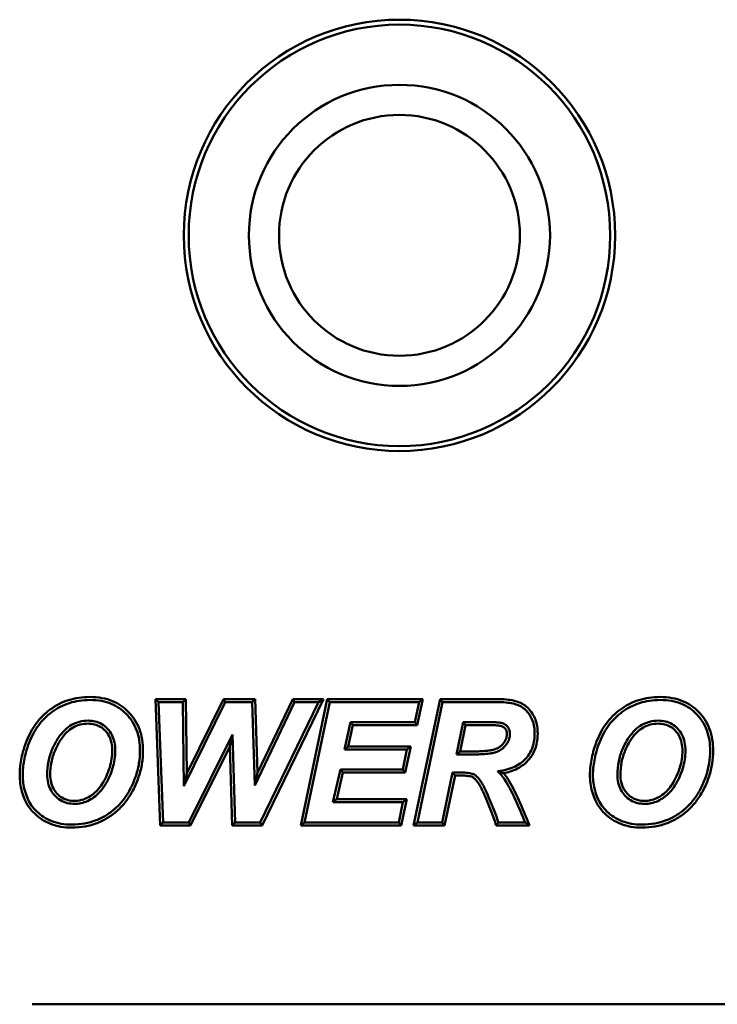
# Model space of a CAD drawing. Header units: millimetres. Extents: x 0 to 7913, y -180 to 2523.
# Tile 10 of 59: x 927 to 950, y 1312 to 1344. Entities that reach past the tile are written whole.
import ezdxf

# ---------------------------------------------------------------- set-up
doc = ezdxf.new("R2010")
doc.units = ezdxf.units.MM
doc.header["$LTSCALE"] = 3
doc.layers.add('Sichtbar (ISO)', color=7, linetype='Continuous', lineweight=50)

msp = doc.modelspace()

# ---------------------------------------------------------------- linework, layer by layer
at = {"layer": 'Sichtbar (ISO)'}
for p, q in [((931.961, 1317.616), (931.804, 1321.816)), ((931.804, 1321.816), (932.811, 1321.816)), ((931.908, 1321.716), (931.804, 1321.816)), ((931.908, 1321.716), (932.712, 1321.716)), ((932.058, 1317.716), (931.908, 1321.716)), ((932.712, 1321.716), (932.811, 1321.816)), ((932.712, 1321.716), (932.748, 1318.917)), ((932.748, 1318.917), (934.12, 1321.716)), ((932.811, 1321.816), (932.843, 1319.337)), ((932.843, 1319.337), (934.058, 1321.816)), ((934.058, 1321.816), (935.109, 1321.816)), ((934.12, 1321.716), (934.058, 1321.816)), ((934.12, 1321.716), (935.013, 1321.716)), ((935.013, 1321.716), (935.109, 1321.816)), ((935.013, 1321.716), (935.105, 1318.947)), ((935.105, 1318.947), (936.423, 1321.716)), ((935.109, 1321.816), (935.192, 1319.361)), ((935.192, 1319.361), (936.36, 1321.816)), ((937.22, 1321.716), (935.285, 1317.716)), ((937.379, 1321.816), (935.348, 1317.616)), ((937.379, 1321.816), (936.36, 1321.816)), ((936.423, 1321.716), (936.36, 1321.816)), ((936.423, 1321.716), (937.22, 1321.716)), ((936.633, 1317.616), (937.51, 1321.816)), ((936.756, 1317.716), (937.591, 1321.716)), ((937.22, 1321.716), (937.379, 1321.816)), ((937.51, 1321.816), (940.68, 1321.816)), ((937.591, 1321.716), (937.51, 1321.816)), ((937.591, 1321.716), (940.557, 1321.716)), ((940.377, 1317.616), (941.256, 1321.816)), ((940.557, 1321.716), (940.418, 1321.048)), ((940.68, 1321.816), (940.499, 1320.948)), ((940.5, 1317.716), (941.337, 1321.716)), ((940.557, 1321.716), (940.68, 1321.816)), ((941.256, 1321.816), (943.114, 1321.816)), ((941.337, 1321.716), (941.256, 1321.816)), ((941.337, 1321.716), (943.114, 1321.716)), ((938.276, 1321.048), (938.085, 1320.139)), ((938.357, 1320.948), (938.208, 1320.239)), ((940.418, 1321.048), (938.276, 1321.048)), ((938.276, 1321.048), (938.357, 1320.948)), ((940.499, 1320.948), (938.357, 1320.948)), ((940.418, 1321.048), (940.499, 1320.948)), ((942.019, 1321.048), (941.796, 1319.973)), ((942.101, 1320.948), (941.919, 1320.073)), ((942.925, 1321.048), (942.019, 1321.048)), ((942.019, 1321.048), (942.101, 1320.948)), ((942.925, 1320.948), (942.101, 1320.948)), ((934.363, 1320.641), (932.906, 1317.716)), ((934.363, 1320.641), (934.276, 1320.241)), ((934.453, 1317.716), (934.363, 1320.641)), ((934.276, 1320.241), (932.968, 1317.616)), ((934.356, 1317.616), (934.276, 1320.241)), ((938.085, 1320.139), (938.208, 1320.239)), ((938.208, 1320.239), (940.279, 1320.239)), ((940.279, 1320.239), (940.098, 1319.371)), ((940.156, 1320.139), (940.279, 1320.239)), ((938.085, 1320.139), (940.156, 1320.139)), ((940.156, 1320.139), (940.017, 1319.471)), ((941.796, 1319.973), (941.919, 1320.073)), ((941.796, 1319.973), (942.232, 1319.973)), ((941.919, 1320.073), (942.232, 1320.073)), ((932.748, 1318.917), (932.843, 1319.337)), ((935.105, 1318.947), (935.192, 1319.361)), ((937.946, 1319.471), (937.695, 1318.385)), ((938.025, 1319.371), (937.821, 1318.485)), ((940.017, 1319.471), (937.946, 1319.471)), ((937.946, 1319.471), (938.025, 1319.371)), ((940.098, 1319.371), (938.025, 1319.371)), ((940.017, 1319.471), (940.098, 1319.371)), ((941.67, 1319.372), (941.324, 1317.716)), ((941.751, 1319.272), (941.405, 1317.616)), ((942.006, 1319.372), (941.67, 1319.372)), ((941.67, 1319.372), (941.751, 1319.272)), ((942.006, 1319.272), (941.751, 1319.272)), ((937.695, 1318.385), (937.821, 1318.485)), ((937.695, 1318.385), (940.022, 1318.385)), ((937.821, 1318.485), (940.146, 1318.485)), ((940.022, 1318.385), (939.88, 1317.716)), ((940.146, 1318.485), (939.961, 1317.616)), ((940.022, 1318.385), (940.146, 1318.485)), ((932.058, 1317.716), (931.961, 1317.616)), ((932.968, 1317.616), (931.961, 1317.616)), ((932.906, 1317.716), (932.058, 1317.716)), ((932.906, 1317.716), (932.968, 1317.616)), ((934.453, 1317.716), (934.356, 1317.616)), ((935.348, 1317.616), (934.356, 1317.616)), ((935.285, 1317.716), (934.453, 1317.716)), ((935.285, 1317.716), (935.348, 1317.616)), ((936.756, 1317.716), (936.633, 1317.616)), ((939.961, 1317.616), (936.633, 1317.616)), ((939.88, 1317.716), (936.756, 1317.716)), ((939.88, 1317.716), (939.961, 1317.616)), ((940.5, 1317.716), (940.377, 1317.616)), ((941.405, 1317.616), (940.377, 1317.616)), ((941.324, 1317.716), (940.5, 1317.716)), ((941.324, 1317.716), (941.405, 1317.616)), ((944.223, 1317.616), (943.118, 1317.616)), ((944.076, 1317.716), (943.193, 1317.716)), ((952.106, 1311.676), (927.706, 1311.676))]:
    msp.add_line(p, q, dxfattribs=at)
for radius in [7.163, 7, 5, 4]:
    msp.add_circle((939.906, 1337.216), radius, dxfattribs=at)
for points, knots in [([(928.598, 1321.647), (928.7, 1321.699), (928.806, 1321.743), (928.916, 1321.779), (929.026, 1321.814), (929.14, 1321.84), (929.261, 1321.858), (929.381, 1321.876), (929.508, 1321.884), (929.632, 1321.884)], [0, 0, 0, 0, 0.333333, 0.333333, 0.333333, 0.666667, 0.666667, 0.666667, 1, 1, 1, 1]), ([(929.632, 1321.884), (929.764, 1321.884), (929.901, 1321.873), (930.027, 1321.849), (930.154, 1321.826), (930.269, 1321.791), (930.375, 1321.747), (930.481, 1321.702), (930.579, 1321.648), (930.665, 1321.589), (930.752, 1321.53), (930.828, 1321.465), (930.9, 1321.393)], [0, 0, 0, 0, 0.25, 0.25, 0.25, 0.5, 0.5, 0.5, 0.75, 0.75, 0.75, 1, 1, 1, 1]), ([(947.534, 1321.647), (947.636, 1321.699), (947.742, 1321.743), (947.852, 1321.779), (947.962, 1321.814), (948.076, 1321.84), (948.196, 1321.858), (948.317, 1321.876), (948.444, 1321.884), (948.568, 1321.884)], [0, 0, 0, 0, 0.333333, 0.333333, 0.333333, 0.666667, 0.666667, 0.666667, 1, 1, 1, 1]), ([(948.568, 1321.884), (948.7, 1321.884), (948.837, 1321.873), (948.963, 1321.849), (949.089, 1321.826), (949.205, 1321.791), (949.311, 1321.747), (949.417, 1321.702), (949.515, 1321.648), (949.601, 1321.589), (949.688, 1321.53), (949.764, 1321.465), (949.836, 1321.393)], [0, 0, 0, 0, 0.25, 0.25, 0.25, 0.5, 0.5, 0.5, 0.75, 0.75, 0.75, 1, 1, 1, 1]), ([(927.844, 1321.006), (927.909, 1321.094), (927.981, 1321.177), (928.059, 1321.255), (928.137, 1321.332), (928.22, 1321.403), (928.31, 1321.469), (928.4, 1321.534), (928.498, 1321.595), (928.598, 1321.647)], [0, 0, 0, 0, 0.333333, 0.333333, 0.333333, 0.666667, 0.666667, 0.666667, 1, 1, 1, 1]), ([(927.925, 1320.946), (927.987, 1321.03), (928.056, 1321.11), (928.129, 1321.184), (928.203, 1321.257), (928.283, 1321.325), (928.369, 1321.388), (928.455, 1321.451), (928.549, 1321.508), (928.644, 1321.558)], [0, 0, 0, 0, 0.333333, 0.333333, 0.333333, 0.666667, 0.666667, 0.666667, 1, 1, 1, 1]), ([(928.644, 1321.558), (928.741, 1321.608), (928.842, 1321.65), (928.946, 1321.683), (929.051, 1321.717), (929.16, 1321.742), (929.275, 1321.759), (929.391, 1321.776), (929.513, 1321.784), (929.632, 1321.784)], [0, 0, 0, 0, 0.333333, 0.333333, 0.333333, 0.666667, 0.666667, 0.666667, 1, 1, 1, 1]), ([(929.632, 1321.784), (929.758, 1321.784), (929.889, 1321.773), (930.009, 1321.751), (930.129, 1321.729), (930.237, 1321.696), (930.337, 1321.654), (930.436, 1321.613), (930.528, 1321.562), (930.609, 1321.507), (930.69, 1321.451), (930.762, 1321.39), (930.829, 1321.323)], [0, 0, 0, 0, 0.25, 0.25, 0.25, 0.5, 0.5, 0.5, 0.75, 0.75, 0.75, 1, 1, 1, 1]), ([(943.114, 1321.816), (943.204, 1321.816), (943.297, 1321.813), (943.384, 1321.807), (943.472, 1321.8), (943.556, 1321.79), (943.634, 1321.775), (943.713, 1321.76), (943.787, 1321.742), (943.861, 1321.714)], [0, 0, 0, 0, 0.333333, 0.333333, 0.333333, 0.666667, 0.666667, 0.666667, 1, 1, 1, 1]), ([(943.114, 1321.716), (943.201, 1321.716), (943.292, 1321.713), (943.377, 1321.707), (943.462, 1321.7), (943.542, 1321.69), (943.616, 1321.677), (943.69, 1321.663), (943.758, 1321.646), (943.826, 1321.621)], [0, 0, 0, 0, 0.333333, 0.333333, 0.333333, 0.666667, 0.666667, 0.666667, 1, 1, 1, 1]), ([(943.826, 1321.621), (943.881, 1321.6), (943.934, 1321.574), (943.983, 1321.542), (944.032, 1321.51), (944.077, 1321.473), (944.12, 1321.428), (944.163, 1321.383), (944.204, 1321.331), (944.237, 1321.277)], [0, 0, 0, 0, 0.333333, 0.333333, 0.333333, 0.666667, 0.666667, 0.666667, 1, 1, 1, 1]), ([(943.861, 1321.714), (943.922, 1321.691), (943.982, 1321.662), (944.038, 1321.626), (944.093, 1321.59), (944.144, 1321.547), (944.192, 1321.497), (944.24, 1321.447), (944.285, 1321.389), (944.322, 1321.329)], [0, 0, 0, 0, 0.333333, 0.333333, 0.333333, 0.666667, 0.666667, 0.666667, 1, 1, 1, 1]), ([(946.78, 1321.006), (946.845, 1321.094), (946.917, 1321.177), (946.995, 1321.255), (947.072, 1321.332), (947.156, 1321.403), (947.246, 1321.469), (947.336, 1321.534), (947.434, 1321.595), (947.534, 1321.647)], [0, 0, 0, 0, 0.333333, 0.333333, 0.333333, 0.666667, 0.666667, 0.666667, 1, 1, 1, 1]), ([(946.86, 1320.946), (946.923, 1321.03), (946.991, 1321.11), (947.065, 1321.184), (947.139, 1321.257), (947.219, 1321.325), (947.305, 1321.388), (947.391, 1321.451), (947.484, 1321.508), (947.58, 1321.558)], [0, 0, 0, 0, 0.333333, 0.333333, 0.333333, 0.666667, 0.666667, 0.666667, 1, 1, 1, 1]), ([(947.58, 1321.558), (947.677, 1321.608), (947.778, 1321.65), (947.882, 1321.683), (947.987, 1321.717), (948.096, 1321.742), (948.211, 1321.759), (948.326, 1321.776), (948.449, 1321.784), (948.568, 1321.784)], [0, 0, 0, 0, 0.333333, 0.333333, 0.333333, 0.666667, 0.666667, 0.666667, 1, 1, 1, 1]), ([(948.568, 1321.784), (948.694, 1321.784), (948.825, 1321.773), (948.945, 1321.751), (949.065, 1321.729), (949.173, 1321.696), (949.273, 1321.654), (949.372, 1321.613), (949.463, 1321.562), (949.545, 1321.507), (949.626, 1321.451), (949.698, 1321.39), (949.765, 1321.323)], [0, 0, 0, 0, 0.25, 0.25, 0.25, 0.5, 0.5, 0.5, 0.75, 0.75, 0.75, 1, 1, 1, 1]), ([(930.829, 1321.323), (930.903, 1321.249), (930.968, 1321.169), (931.026, 1321.079), (931.084, 1320.989), (931.135, 1320.89), (931.175, 1320.783), (931.215, 1320.677), (931.243, 1320.564), (931.262, 1320.449), (931.28, 1320.334), (931.288, 1320.217), (931.288, 1320.101)], [0, 0, 0, 0, 0.25, 0.25, 0.25, 0.5, 0.5, 0.5, 0.749999, 0.749999, 0.749999, 1, 1, 1, 1]), ([(930.9, 1321.393), (930.979, 1321.314), (931.048, 1321.229), (931.11, 1321.134), (931.172, 1321.038), (931.226, 1320.931), (931.269, 1320.818), (931.311, 1320.705), (931.341, 1320.586), (931.361, 1320.465), (931.38, 1320.344), (931.388, 1320.223), (931.388, 1320.101)], [0, 0, 0, 0, 0.25, 0.25, 0.25, 0.499999, 0.499999, 0.499999, 0.749999, 0.749999, 0.749999, 1, 1, 1, 1]), ([(944.237, 1321.277), (944.272, 1321.22), (944.301, 1321.159), (944.325, 1321.096), (944.348, 1321.032), (944.366, 1320.966), (944.378, 1320.893), (944.39, 1320.821), (944.396, 1320.744), (944.396, 1320.668)], [0, 0, 0, 0, 0.333333, 0.333333, 0.333333, 0.666667, 0.666667, 0.666667, 1, 1, 1, 1]), ([(944.322, 1321.329), (944.361, 1321.266), (944.393, 1321.2), (944.419, 1321.13), (944.444, 1321.061), (944.464, 1320.988), (944.477, 1320.91), (944.49, 1320.832), (944.496, 1320.749), (944.496, 1320.668)], [0, 0, 0, 0, 0.333333, 0.333333, 0.333333, 0.666667, 0.666667, 0.666667, 1, 1, 1, 1]), ([(949.765, 1321.323), (949.839, 1321.249), (949.904, 1321.169), (949.962, 1321.079), (950.02, 1320.989), (950.071, 1320.89), (950.111, 1320.783), (950.151, 1320.677), (950.179, 1320.564), (950.198, 1320.449), (950.216, 1320.334), (950.224, 1320.217), (950.224, 1320.101)], [0, 0, 0, 0, 0.25, 0.25, 0.25, 0.5, 0.5, 0.5, 0.749999, 0.749999, 0.749999, 1, 1, 1, 1]), ([(949.836, 1321.393), (949.914, 1321.314), (949.984, 1321.229), (950.046, 1321.134), (950.108, 1321.038), (950.162, 1320.931), (950.204, 1320.818), (950.247, 1320.705), (950.277, 1320.586), (950.296, 1320.465), (950.316, 1320.344), (950.324, 1320.223), (950.324, 1320.101)], [0, 0, 0, 0, 0.25, 0.25, 0.25, 0.499999, 0.499999, 0.499999, 0.749999, 0.749999, 0.749999, 1, 1, 1, 1]), ([(927.404, 1320.059), (927.436, 1320.178), (927.475, 1320.298), (927.519, 1320.411), (927.563, 1320.523), (927.612, 1320.628), (927.666, 1320.727), (927.72, 1320.825), (927.779, 1320.917), (927.844, 1321.006)], [0, 0, 0, 0, 0.333333, 0.333333, 0.333333, 0.666667, 0.666667, 0.666667, 1, 1, 1, 1]), ([(927.5, 1320.033), (927.531, 1320.148), (927.569, 1320.265), (927.612, 1320.374), (927.655, 1320.483), (927.702, 1320.584), (927.754, 1320.679), (927.806, 1320.773), (927.862, 1320.861), (927.925, 1320.946)], [0, 0, 0, 0, 0.333333, 0.333333, 0.333333, 0.666667, 0.666667, 0.666667, 1, 1, 1, 1]), ([(929.567, 1321.097), (929.469, 1321.097), (929.368, 1321.085), (929.276, 1321.061), (929.184, 1321.037), (929.1, 1321.003), (929.02, 1320.957), (928.94, 1320.911), (928.863, 1320.854), (928.79, 1320.782), (928.716, 1320.711), (928.645, 1320.623), (928.585, 1320.534)], [0, 0, 0, 0, 0.25, 0.25, 0.25, 0.5, 0.5, 0.5, 0.75, 0.75, 0.75, 1, 1, 1, 1]), ([(929.567, 1320.997), (929.477, 1320.997), (929.385, 1320.986), (929.301, 1320.964), (929.217, 1320.943), (929.142, 1320.911), (929.07, 1320.87), (928.997, 1320.829), (928.928, 1320.777), (928.859, 1320.711), (928.791, 1320.644), (928.724, 1320.562), (928.668, 1320.479)], [0, 0, 0, 0, 0.25, 0.25, 0.25, 0.5, 0.5, 0.5, 0.75, 0.75, 0.75, 1, 1, 1, 1]), ([(930.213, 1320.827), (930.157, 1320.886), (930.092, 1320.939), (930.023, 1320.98), (929.953, 1321.021), (929.88, 1321.05), (929.803, 1321.069), (929.726, 1321.088), (929.646, 1321.097), (929.567, 1321.097)], [0, 0, 0, 0, 0.333333, 0.333333, 0.333333, 0.666666, 0.666666, 0.666666, 1, 1, 1, 1]), ([(930.14, 1320.758), (930.091, 1320.811), (930.033, 1320.858), (929.972, 1320.894), (929.911, 1320.93), (929.847, 1320.956), (929.779, 1320.972), (929.71, 1320.989), (929.638, 1320.997), (929.567, 1320.997)], [0, 0, 0, 0, 0.333333, 0.333333, 0.333333, 0.666667, 0.666667, 0.666667, 1, 1, 1, 1]), ([(943.397, 1320.981), (943.376, 1320.994), (943.352, 1321.003), (943.328, 1321.01), (943.305, 1321.017), (943.282, 1321.022), (943.258, 1321.026), (943.234, 1321.03), (943.209, 1321.033), (943.183, 1321.036), (943.157, 1321.039), (943.13, 1321.041), (943.103, 1321.043), (943.075, 1321.045), (943.047, 1321.046), (943.017, 1321.047), (942.987, 1321.047), (942.956, 1321.048), (942.925, 1321.048)], [0, 0, 0, 0, 0.166668, 0.166668, 0.166668, 0.333334, 0.333334, 0.333334, 0.500001, 0.500001, 0.500001, 0.666667, 0.666667, 0.666667, 0.833334, 0.833334, 0.833334, 1, 1, 1, 1]), ([(943.344, 1320.896), (943.331, 1320.904), (943.317, 1320.909), (943.3, 1320.914), (943.283, 1320.919), (943.262, 1320.923), (943.24, 1320.927), (943.219, 1320.931), (943.196, 1320.934), (943.172, 1320.937), (943.148, 1320.939), (943.123, 1320.941), (943.097, 1320.943), (943.07, 1320.945), (943.043, 1320.946), (943.014, 1320.947), (942.985, 1320.947), (942.955, 1320.948), (942.925, 1320.948)], [0, 0, 0, 0, 0.166702, 0.166702, 0.166702, 0.333362, 0.333362, 0.333362, 0.500021, 0.500021, 0.500021, 0.666681, 0.666681, 0.666681, 0.83334, 0.83334, 0.83334, 1, 1, 1, 1]), ([(943.475, 1320.655), (943.475, 1320.689), (943.469, 1320.726), (943.46, 1320.756), (943.45, 1320.786), (943.437, 1320.811), (943.417, 1320.834), (943.397, 1320.857), (943.371, 1320.879), (943.344, 1320.896)], [0, 0, 0, 0, 0.333333, 0.333333, 0.333333, 0.666667, 0.666667, 0.666667, 1, 1, 1, 1]), ([(943.575, 1320.655), (943.575, 1320.699), (943.568, 1320.746), (943.555, 1320.787), (943.542, 1320.829), (943.521, 1320.865), (943.494, 1320.898), (943.467, 1320.93), (943.433, 1320.959), (943.397, 1320.981)], [0, 0, 0, 0, 0.333333, 0.333333, 0.333333, 0.666667, 0.666667, 0.666667, 1, 1, 1, 1]), ([(946.34, 1320.059), (946.372, 1320.178), (946.411, 1320.298), (946.455, 1320.411), (946.499, 1320.523), (946.548, 1320.628), (946.602, 1320.727), (946.656, 1320.825), (946.714, 1320.917), (946.78, 1321.006)], [0, 0, 0, 0, 0.333333, 0.333333, 0.333333, 0.666667, 0.666667, 0.666667, 1, 1, 1, 1]), ([(946.436, 1320.033), (946.467, 1320.148), (946.505, 1320.265), (946.548, 1320.374), (946.59, 1320.483), (946.638, 1320.584), (946.69, 1320.679), (946.741, 1320.773), (946.797, 1320.861), (946.86, 1320.946)], [0, 0, 0, 0, 0.333333, 0.333333, 0.333333, 0.666667, 0.666667, 0.666667, 1, 1, 1, 1]), ([(948.502, 1321.097), (948.405, 1321.097), (948.304, 1321.085), (948.212, 1321.061), (948.12, 1321.037), (948.036, 1321.003), (947.956, 1320.957), (947.876, 1320.911), (947.799, 1320.854), (947.725, 1320.782), (947.652, 1320.711), (947.58, 1320.623), (947.521, 1320.534)], [0, 0, 0, 0, 0.25, 0.25, 0.25, 0.5, 0.5, 0.5, 0.75, 0.75, 0.75, 1, 1, 1, 1]), ([(948.502, 1320.997), (948.413, 1320.997), (948.321, 1320.986), (948.237, 1320.964), (948.153, 1320.943), (948.078, 1320.911), (948.005, 1320.87), (947.933, 1320.829), (947.863, 1320.777), (947.795, 1320.711), (947.727, 1320.644), (947.66, 1320.562), (947.604, 1320.479)], [0, 0, 0, 0, 0.25, 0.25, 0.25, 0.5, 0.5, 0.5, 0.75, 0.75, 0.75, 1, 1, 1, 1]), ([(949.149, 1320.827), (949.093, 1320.886), (949.028, 1320.939), (948.959, 1320.98), (948.889, 1321.021), (948.816, 1321.05), (948.739, 1321.069), (948.662, 1321.088), (948.582, 1321.097), (948.502, 1321.097)], [0, 0, 0, 0, 0.333333, 0.333333, 0.333333, 0.666666, 0.666666, 0.666666, 1, 1, 1, 1]), ([(949.076, 1320.758), (949.027, 1320.811), (948.969, 1320.858), (948.908, 1320.894), (948.847, 1320.93), (948.783, 1320.956), (948.715, 1320.972), (948.646, 1320.989), (948.574, 1320.997), (948.502, 1320.997)], [0, 0, 0, 0, 0.333333, 0.333333, 0.333333, 0.666667, 0.666667, 0.666667, 1, 1, 1, 1]), ([(930.367, 1320.087), (930.367, 1320.179), (930.358, 1320.276), (930.34, 1320.362), (930.322, 1320.448), (930.295, 1320.522), (930.261, 1320.587), (930.228, 1320.652), (930.188, 1320.707), (930.14, 1320.758)], [0, 0, 0, 0, 0.333333, 0.333333, 0.333333, 0.666667, 0.666667, 0.666667, 1, 1, 1, 1]), ([(930.467, 1320.087), (930.467, 1320.186), (930.458, 1320.29), (930.438, 1320.383), (930.418, 1320.476), (930.388, 1320.559), (930.35, 1320.633), (930.312, 1320.706), (930.267, 1320.769), (930.213, 1320.827)], [0, 0, 0, 0, 0.333333, 0.333333, 0.333333, 0.666667, 0.666667, 0.666667, 1, 1, 1, 1]), ([(943.372, 1320.358), (943.394, 1320.389), (943.415, 1320.424), (943.43, 1320.458), (943.446, 1320.491), (943.457, 1320.524), (943.464, 1320.556), (943.471, 1320.589), (943.475, 1320.622), (943.475, 1320.655)], [0, 0, 0, 0, 0.333333, 0.333333, 0.333333, 0.666667, 0.666667, 0.666667, 1, 1, 1, 1]), ([(943.453, 1320.3), (943.479, 1320.336), (943.503, 1320.376), (943.521, 1320.415), (943.54, 1320.455), (943.553, 1320.495), (943.562, 1320.535), (943.57, 1320.575), (943.575, 1320.615), (943.575, 1320.655)], [0, 0, 0, 0, 0.333333, 0.333333, 0.333333, 0.666667, 0.666667, 0.666667, 1, 1, 1, 1]), ([(944.396, 1320.668), (944.396, 1320.554), (944.383, 1320.434), (944.357, 1320.328), (944.331, 1320.221), (944.293, 1320.128), (944.248, 1320.045), (944.203, 1319.963), (944.151, 1319.892), (944.09, 1319.826)], [0, 0, 0, 0, 0.333333, 0.333333, 0.333333, 0.666667, 0.666667, 0.666667, 1, 1, 1, 1]), ([(944.496, 1320.668), (944.496, 1320.546), (944.482, 1320.419), (944.454, 1320.304), (944.426, 1320.189), (944.385, 1320.087), (944.335, 1319.997), (944.286, 1319.908), (944.23, 1319.831), (944.163, 1319.758)], [0, 0, 0, 0, 0.333333, 0.333333, 0.333333, 0.666667, 0.666667, 0.666667, 1, 1, 1, 1]), ([(949.303, 1320.087), (949.303, 1320.179), (949.294, 1320.276), (949.276, 1320.362), (949.258, 1320.448), (949.231, 1320.522), (949.197, 1320.587), (949.164, 1320.652), (949.124, 1320.707), (949.076, 1320.758)], [0, 0, 0, 0, 0.333333, 0.333333, 0.333333, 0.666667, 0.666667, 0.666667, 1, 1, 1, 1]), ([(949.403, 1320.087), (949.403, 1320.186), (949.393, 1320.29), (949.374, 1320.383), (949.354, 1320.476), (949.324, 1320.559), (949.286, 1320.633), (949.248, 1320.706), (949.203, 1320.769), (949.149, 1320.827)], [0, 0, 0, 0, 0.333333, 0.333333, 0.333333, 0.666667, 0.666667, 0.666667, 1, 1, 1, 1]), ([(928.585, 1320.534), (928.504, 1320.413), (928.433, 1320.283), (928.377, 1320.15), (928.32, 1320.017), (928.278, 1319.881), (928.25, 1319.739), (928.222, 1319.597), (928.208, 1319.448), (928.208, 1319.301)], [0, 0, 0, 0, 0.333333, 0.333333, 0.333333, 0.666667, 0.666667, 0.666667, 1, 1, 1, 1]), ([(928.668, 1320.479), (928.591, 1320.363), (928.523, 1320.238), (928.469, 1320.111), (928.415, 1319.984), (928.375, 1319.855), (928.348, 1319.719), (928.321, 1319.584), (928.308, 1319.441), (928.308, 1319.301)], [0, 0, 0, 0, 0.333333, 0.333333, 0.333333, 0.666667, 0.666667, 0.666667, 1, 1, 1, 1]), ([(943.077, 1320.144), (943.119, 1320.16), (943.161, 1320.179), (943.198, 1320.201), (943.235, 1320.223), (943.267, 1320.247), (943.295, 1320.273), (943.324, 1320.299), (943.349, 1320.327), (943.372, 1320.358)], [0, 0, 0, 0, 0.333333, 0.333333, 0.333333, 0.666667, 0.666667, 0.666667, 1, 1, 1, 1]), ([(943.111, 1320.051), (943.159, 1320.068), (943.206, 1320.09), (943.249, 1320.115), (943.291, 1320.14), (943.329, 1320.168), (943.363, 1320.199), (943.396, 1320.23), (943.426, 1320.263), (943.453, 1320.3)], [0, 0, 0, 0, 0.333333, 0.333333, 0.333333, 0.666667, 0.666667, 0.666667, 1, 1, 1, 1]), ([(947.521, 1320.534), (947.44, 1320.413), (947.369, 1320.283), (947.312, 1320.15), (947.256, 1320.017), (947.214, 1319.881), (947.186, 1319.739), (947.158, 1319.597), (947.144, 1319.448), (947.144, 1319.301)], [0, 0, 0, 0, 0.333333, 0.333333, 0.333333, 0.666667, 0.666667, 0.666667, 1, 1, 1, 1]), ([(947.604, 1320.479), (947.526, 1320.363), (947.458, 1320.238), (947.405, 1320.111), (947.351, 1319.984), (947.311, 1319.855), (947.284, 1319.719), (947.257, 1319.584), (947.244, 1319.441), (947.244, 1319.301)], [0, 0, 0, 0, 0.333333, 0.333333, 0.333333, 0.666667, 0.666667, 0.666667, 1, 1, 1, 1]), ([(927.295, 1319.285), (927.295, 1319.368), (927.299, 1319.451), (927.307, 1319.535), (927.315, 1319.619), (927.327, 1319.705), (927.343, 1319.793), (927.36, 1319.881), (927.38, 1319.971), (927.404, 1320.059)], [0, 0, 0, 0, 0.333333, 0.333333, 0.333333, 0.666667, 0.666667, 0.666667, 1, 1, 1, 1]), ([(927.395, 1319.285), (927.395, 1319.365), (927.399, 1319.444), (927.406, 1319.525), (927.414, 1319.606), (927.426, 1319.689), (927.442, 1319.775), (927.458, 1319.86), (927.477, 1319.948), (927.5, 1320.033)], [0, 0, 0, 0, 0.333333, 0.333333, 0.333333, 0.666667, 0.666667, 0.666667, 1, 1, 1, 1]), ([(930.174, 1319.258), (930.216, 1319.352), (930.254, 1319.451), (930.283, 1319.546), (930.312, 1319.642), (930.333, 1319.734), (930.346, 1319.823), (930.36, 1319.913), (930.367, 1319.999), (930.367, 1320.087)], [0, 0, 0, 0, 0.333333, 0.333333, 0.333333, 0.666667, 0.666667, 0.666667, 1, 1, 1, 1]), ([(930.265, 1319.217), (930.309, 1319.314), (930.348, 1319.417), (930.378, 1319.517), (930.409, 1319.617), (930.431, 1319.714), (930.445, 1319.808), (930.46, 1319.902), (930.467, 1319.994), (930.467, 1320.087)], [0, 0, 0, 0, 0.333333, 0.333333, 0.333333, 0.666667, 0.666667, 0.666667, 1, 1, 1, 1]), ([(931.288, 1320.101), (931.288, 1319.963), (931.277, 1319.824), (931.255, 1319.687), (931.234, 1319.55), (931.201, 1319.415), (931.157, 1319.279), (931.112, 1319.143), (931.055, 1319.006), (930.99, 1318.876)], [0, 0, 0, 0, 0.333333, 0.333333, 0.333333, 0.666667, 0.666667, 0.666667, 1, 1, 1, 1]), ([(931.388, 1320.101), (931.388, 1319.957), (931.377, 1319.814), (931.354, 1319.672), (931.332, 1319.529), (931.298, 1319.389), (931.252, 1319.248), (931.206, 1319.107), (931.147, 1318.966), (931.08, 1318.831)], [0, 0, 0, 0, 0.333333, 0.333333, 0.333333, 0.666667, 0.666667, 0.666667, 1, 1, 1, 1]), ([(942.232, 1320.073), (942.3, 1320.073), (942.369, 1320.073), (942.434, 1320.075), (942.5, 1320.076), (942.562, 1320.078), (942.621, 1320.081), (942.68, 1320.084), (942.737, 1320.088), (942.791, 1320.093), (942.846, 1320.098), (942.898, 1320.104), (942.945, 1320.112), (942.992, 1320.12), (943.034, 1320.129), (943.077, 1320.144)], [0, 0, 0, 0, 0.2, 0.2, 0.2, 0.4, 0.4, 0.4, 0.6, 0.6, 0.6, 0.8, 0.8, 0.8, 1, 1, 1, 1]), ([(942.232, 1319.973), (942.3, 1319.973), (942.37, 1319.973), (942.437, 1319.975), (942.503, 1319.976), (942.565, 1319.978), (942.626, 1319.981), (942.686, 1319.984), (942.745, 1319.988), (942.801, 1319.993), (942.857, 1319.998), (942.91, 1320.005), (942.962, 1320.014), (943.014, 1320.022), (943.063, 1320.033), (943.111, 1320.051)], [0, 0, 0, 0, 0.2, 0.2, 0.2, 0.4, 0.4, 0.4, 0.6, 0.6, 0.6, 0.8, 0.8, 0.8, 1, 1, 1, 1]), ([(946.231, 1319.285), (946.231, 1319.368), (946.235, 1319.451), (946.243, 1319.535), (946.251, 1319.619), (946.263, 1319.705), (946.279, 1319.793), (946.296, 1319.881), (946.316, 1319.971), (946.34, 1320.059)], [0, 0, 0, 0, 0.333333, 0.333333, 0.333333, 0.666667, 0.666667, 0.666667, 1, 1, 1, 1]), ([(946.331, 1319.285), (946.331, 1319.365), (946.334, 1319.444), (946.342, 1319.525), (946.35, 1319.606), (946.362, 1319.689), (946.378, 1319.775), (946.393, 1319.86), (946.413, 1319.948), (946.436, 1320.033)], [0, 0, 0, 0, 0.333333, 0.333333, 0.333333, 0.666667, 0.666667, 0.666667, 1, 1, 1, 1]), ([(949.11, 1319.258), (949.152, 1319.352), (949.189, 1319.451), (949.219, 1319.546), (949.248, 1319.642), (949.269, 1319.734), (949.282, 1319.823), (949.296, 1319.913), (949.303, 1319.999), (949.303, 1320.087)], [0, 0, 0, 0, 0.333333, 0.333333, 0.333333, 0.666667, 0.666667, 0.666667, 1, 1, 1, 1]), ([(949.201, 1319.217), (949.245, 1319.314), (949.284, 1319.417), (949.314, 1319.517), (949.345, 1319.617), (949.367, 1319.714), (949.381, 1319.808), (949.396, 1319.902), (949.403, 1319.994), (949.403, 1320.087)], [0, 0, 0, 0, 0.333333, 0.333333, 0.333333, 0.666667, 0.666667, 0.666667, 1, 1, 1, 1]), ([(950.224, 1320.101), (950.224, 1319.963), (950.213, 1319.824), (950.191, 1319.687), (950.17, 1319.55), (950.137, 1319.415), (950.093, 1319.279), (950.048, 1319.143), (949.991, 1319.006), (949.926, 1318.876)], [0, 0, 0, 0, 0.333333, 0.333333, 0.333333, 0.666667, 0.666667, 0.666667, 1, 1, 1, 1]), ([(950.324, 1320.101), (950.324, 1319.957), (950.313, 1319.814), (950.29, 1319.672), (950.268, 1319.529), (950.234, 1319.389), (950.188, 1319.248), (950.141, 1319.107), (950.083, 1318.966), (950.016, 1318.831)], [0, 0, 0, 0, 0.333333, 0.333333, 0.333333, 0.666667, 0.666667, 0.666667, 1, 1, 1, 1]), ([(944.09, 1319.826), (944.026, 1319.756), (943.922, 1319.661), (943.615, 1319.513), (943.433, 1319.45), (943.165, 1319.416)], [0.000001, 0.000001, 0.000001, 0.000001, 0.02837488, 0.02837488, 0.04924301, 0.04924301, 0.04924301, 0.04924301]), ([(944.163, 1319.758), (944.091, 1319.679), (943.989, 1319.59), (943.664, 1319.42), (943.499, 1319.375), (943.368, 1319.348)], [0.000001, 0.000001, 0.000001, 0.000001, 0.03220416, 0.03220416, 0.06626382, 0.06626382, 0.06626382, 0.06626382]), ([(927.459, 1318.487), (927.424, 1318.572), (927.393, 1318.66), (927.368, 1318.749), (927.344, 1318.837), (927.326, 1318.925), (927.313, 1319.014), (927.301, 1319.104), (927.295, 1319.195), (927.295, 1319.285)], [0, 0, 0, 0, 0.333333, 0.333333, 0.333333, 0.666667, 0.666667, 0.666667, 1, 1, 1, 1]), ([(927.552, 1318.526), (927.518, 1318.607), (927.488, 1318.691), (927.465, 1318.775), (927.441, 1318.859), (927.424, 1318.943), (927.412, 1319.028), (927.401, 1319.113), (927.395, 1319.199), (927.395, 1319.285)], [0, 0, 0, 0, 0.333333, 0.333333, 0.333333, 0.666667, 0.666667, 0.666667, 1, 1, 1, 1]), ([(928.208, 1319.301), (928.208, 1319.21), (928.218, 1319.115), (928.238, 1319.029), (928.258, 1318.944), (928.287, 1318.868), (928.325, 1318.799), (928.362, 1318.73), (928.406, 1318.668), (928.458, 1318.61)], [0, 0, 0, 0, 0.333333, 0.333333, 0.333333, 0.666667, 0.666667, 0.666667, 1, 1, 1, 1]), ([(928.308, 1319.301), (928.308, 1319.218), (928.317, 1319.13), (928.335, 1319.053), (928.353, 1318.975), (928.38, 1318.908), (928.413, 1318.846), (928.446, 1318.785), (928.486, 1318.729), (928.532, 1318.678)], [0, 0, 0, 0, 0.333333, 0.333333, 0.333333, 0.666667, 0.666667, 0.666667, 1, 1, 1, 1]), ([(929.699, 1318.632), (929.763, 1318.678), (929.82, 1318.729), (929.875, 1318.789), (929.93, 1318.849), (929.984, 1318.918), (930.034, 1318.997), (930.085, 1319.077), (930.133, 1319.168), (930.174, 1319.258)], [0, 0, 0, 0, 0.333333, 0.333333, 0.333333, 0.666667, 0.666667, 0.666667, 1, 1, 1, 1]), ([(942.414, 1319.291), (942.387, 1319.31), (942.357, 1319.323), (942.326, 1319.333), (942.295, 1319.343), (942.262, 1319.351), (942.228, 1319.357), (942.194, 1319.362), (942.159, 1319.366), (942.122, 1319.369), (942.084, 1319.371), (942.044, 1319.372), (942.006, 1319.372)], [0, 0, 0, 0, 0.25, 0.25, 0.25, 0.5, 0.5, 0.5, 0.75, 0.75, 0.75, 1, 1, 1, 1]), ([(942.357, 1319.209), (942.338, 1319.222), (942.318, 1319.231), (942.294, 1319.238), (942.271, 1319.246), (942.242, 1319.253), (942.212, 1319.258), (942.182, 1319.263), (942.15, 1319.267), (942.115, 1319.269), (942.08, 1319.271), (942.042, 1319.272), (942.006, 1319.272)], [0, 0, 0, 0, 0.250001, 0.250001, 0.250001, 0.500001, 0.500001, 0.500001, 0.75, 0.75, 0.75, 1, 1, 1, 1]), ([(942.773, 1318.771), (942.749, 1318.825), (942.723, 1318.88), (942.697, 1318.932), (942.67, 1318.983), (942.642, 1319.029), (942.613, 1319.074), (942.584, 1319.118), (942.553, 1319.159), (942.52, 1319.195), (942.488, 1319.232), (942.453, 1319.264), (942.414, 1319.291)], [0, 0, 0, 0, 0.25, 0.25, 0.25, 0.5, 0.5, 0.5, 0.75, 0.75, 0.75, 1, 1, 1, 1]), ([(943.165, 1319.416), (943.219, 1319.367), (943.268, 1319.313), (943.367, 1319.189), (943.418, 1319.114), (943.461, 1319.041)], [0, 0, 0, 0, 0.02182375, 0.02182375, 0.04719027, 0.04719027, 0.04719027, 0.04719027]), ([(943.165, 1319.416), (943.199, 1319.405), (943.232, 1319.395), (943.299, 1319.372), (943.334, 1319.36), (943.368, 1319.348)], [0, 0, 0, 0, 0.01135474, 0.01135474, 0.0235096, 0.0235096, 0.0235096, 0.0235096]), ([(943.368, 1319.348), (943.401, 1319.308), (943.432, 1319.267), (943.491, 1319.183), (943.52, 1319.137), (943.547, 1319.092)], [0.00000943, 0.00000943, 0.00000943, 0.00000943, 0.01539898, 0.01539898, 0.03140247, 0.03140247, 0.03140247, 0.03140247]), ([(946.395, 1318.487), (946.36, 1318.572), (946.329, 1318.66), (946.304, 1318.749), (946.28, 1318.837), (946.261, 1318.925), (946.249, 1319.014), (946.237, 1319.104), (946.231, 1319.195), (946.231, 1319.285)], [0, 0, 0, 0, 0.333333, 0.333333, 0.333333, 0.666667, 0.666667, 0.666667, 1, 1, 1, 1]), ([(946.488, 1318.526), (946.454, 1318.607), (946.424, 1318.691), (946.401, 1318.775), (946.377, 1318.859), (946.36, 1318.943), (946.348, 1319.028), (946.336, 1319.113), (946.331, 1319.199), (946.331, 1319.285)], [0, 0, 0, 0, 0.333333, 0.333333, 0.333333, 0.666667, 0.666667, 0.666667, 1, 1, 1, 1]), ([(947.144, 1319.301), (947.144, 1319.21), (947.154, 1319.115), (947.174, 1319.029), (947.194, 1318.944), (947.223, 1318.868), (947.26, 1318.799), (947.298, 1318.73), (947.342, 1318.668), (947.394, 1318.61)], [0, 0, 0, 0, 0.333333, 0.333333, 0.333333, 0.666667, 0.666667, 0.666667, 1, 1, 1, 1]), ([(947.244, 1319.301), (947.244, 1319.218), (947.253, 1319.13), (947.271, 1319.053), (947.289, 1318.975), (947.315, 1318.908), (947.349, 1318.846), (947.382, 1318.785), (947.422, 1318.729), (947.468, 1318.678)], [0, 0, 0, 0, 0.333333, 0.333333, 0.333333, 0.666667, 0.666667, 0.666667, 1, 1, 1, 1]), ([(948.635, 1318.632), (948.699, 1318.678), (948.756, 1318.729), (948.811, 1318.789), (948.866, 1318.849), (948.92, 1318.918), (948.97, 1318.997), (949.021, 1319.077), (949.069, 1319.168), (949.11, 1319.258)], [0, 0, 0, 0, 0.333333, 0.333333, 0.333333, 0.666667, 0.666667, 0.666667, 1, 1, 1, 1]), ([(929.758, 1318.551), (929.827, 1318.601), (929.889, 1318.657), (929.949, 1318.721), (930.008, 1318.786), (930.065, 1318.859), (930.119, 1318.944), (930.172, 1319.028), (930.223, 1319.123), (930.265, 1319.217)], [0, 0, 0, 0, 0.333333, 0.333333, 0.333333, 0.666667, 0.666667, 0.666667, 1, 1, 1, 1]), ([(942.682, 1318.731), (942.659, 1318.783), (942.633, 1318.836), (942.608, 1318.885), (942.583, 1318.934), (942.557, 1318.978), (942.53, 1319.018), (942.503, 1319.059), (942.474, 1319.097), (942.446, 1319.128), (942.418, 1319.16), (942.39, 1319.186), (942.357, 1319.209)], [0, 0, 0, 0, 0.25, 0.25, 0.25, 0.5, 0.5, 0.5, 0.75, 0.75, 0.75, 1, 1, 1, 1]), ([(943.461, 1319.041), (943.573, 1318.852), (943.669, 1318.661), (943.867, 1318.229), (943.978, 1317.965), (944.076, 1317.716)], [0.000001, 0.000001, 0.000001, 0.000001, 0.0659886, 0.0659886, 0.1426616, 0.1426616, 0.1426616, 0.1426616]), ([(943.547, 1319.092), (943.67, 1318.884), (943.774, 1318.673), (943.991, 1318.194), (944.111, 1317.903), (944.223, 1317.616)], [0.000001, 0.000001, 0.000001, 0.000001, 0.0725632, 0.0725632, 0.1582185, 0.1582185, 0.1582185, 0.1582185]), ([(948.693, 1318.551), (948.763, 1318.601), (948.825, 1318.657), (948.885, 1318.721), (948.944, 1318.786), (949.001, 1318.859), (949.055, 1318.944), (949.108, 1319.028), (949.159, 1319.123), (949.201, 1319.217)], [0, 0, 0, 0, 0.333333, 0.333333, 0.333333, 0.666667, 0.666667, 0.666667, 1, 1, 1, 1]), ([(928.458, 1318.61), (928.513, 1318.55), (928.577, 1318.496), (928.647, 1318.454), (928.717, 1318.412), (928.793, 1318.381), (928.873, 1318.361), (928.953, 1318.342), (929.036, 1318.333), (929.119, 1318.333)], [0, 0, 0, 0, 0.333333, 0.333333, 0.333333, 0.666666, 0.666666, 0.666666, 1, 1, 1, 1]), ([(928.532, 1318.678), (928.58, 1318.624), (928.637, 1318.577), (928.699, 1318.54), (928.76, 1318.503), (928.826, 1318.476), (928.897, 1318.458), (928.968, 1318.441), (929.045, 1318.433), (929.119, 1318.433)], [0, 0, 0, 0, 0.333333, 0.333333, 0.333333, 0.666666, 0.666666, 0.666666, 1, 1, 1, 1]), ([(929.119, 1318.433), (929.184, 1318.433), (929.248, 1318.44), (929.313, 1318.454), (929.377, 1318.468), (929.44, 1318.488), (929.506, 1318.519), (929.571, 1318.549), (929.638, 1318.589), (929.699, 1318.632)], [0, 0, 0, 0, 0.333333, 0.333333, 0.333333, 0.666667, 0.666667, 0.666667, 1, 1, 1, 1]), ([(930.99, 1318.876), (930.927, 1318.75), (930.852, 1318.626), (930.77, 1318.514), (930.688, 1318.402), (930.599, 1318.301), (930.501, 1318.21), (930.403, 1318.118), (930.296, 1318.036), (930.183, 1317.965)], [0, 0, 0, 0, 0.333333, 0.333333, 0.333333, 0.666667, 0.666667, 0.666667, 1, 1, 1, 1]), ([(931.08, 1318.831), (931.014, 1318.7), (930.936, 1318.572), (930.851, 1318.455), (930.765, 1318.338), (930.672, 1318.233), (930.569, 1318.137), (930.467, 1318.041), (930.355, 1317.955), (930.236, 1317.88)], [0, 0, 0, 0, 0.333333, 0.333333, 0.333333, 0.666667, 0.666667, 0.666667, 1, 1, 1, 1]), ([(943.118, 1317.616), (943.069, 1317.774), (943.013, 1317.931), (942.869, 1318.297), (942.768, 1318.534), (942.682, 1318.731)], [0.0000095, 0.0000095, 0.0000095, 0.0000095, 0.0497364, 0.0497364, 0.1179792, 0.1179792, 0.1179792, 0.1179792]), ([(943.193, 1317.716), (943.147, 1317.859), (943.083, 1318.026), (942.947, 1318.367), (942.855, 1318.585), (942.773, 1318.771)], [0.0000015, 0.0000015, 0.0000015, 0.0000015, 0.0451167, 0.0451167, 0.1072428, 0.1072428, 0.1072428, 0.1072428]), ([(947.394, 1318.61), (947.449, 1318.55), (947.513, 1318.496), (947.583, 1318.454), (947.653, 1318.412), (947.729, 1318.381), (947.809, 1318.361), (947.889, 1318.342), (947.972, 1318.333), (948.055, 1318.333)], [0, 0, 0, 0, 0.333333, 0.333333, 0.333333, 0.666666, 0.666666, 0.666666, 1, 1, 1, 1]), ([(947.468, 1318.678), (947.516, 1318.624), (947.573, 1318.577), (947.634, 1318.54), (947.696, 1318.503), (947.762, 1318.476), (947.833, 1318.458), (947.904, 1318.441), (947.98, 1318.433), (948.055, 1318.433)], [0, 0, 0, 0, 0.333333, 0.333333, 0.333333, 0.666666, 0.666666, 0.666666, 1, 1, 1, 1]), ([(948.055, 1318.433), (948.12, 1318.433), (948.184, 1318.44), (948.248, 1318.454), (948.313, 1318.468), (948.376, 1318.488), (948.442, 1318.519), (948.507, 1318.549), (948.574, 1318.589), (948.635, 1318.632)], [0, 0, 0, 0, 0.333333, 0.333333, 0.333333, 0.666667, 0.666667, 0.666667, 1, 1, 1, 1]), ([(949.926, 1318.876), (949.863, 1318.75), (949.788, 1318.626), (949.706, 1318.514), (949.624, 1318.402), (949.535, 1318.301), (949.437, 1318.21), (949.339, 1318.118), (949.232, 1318.036), (949.119, 1317.965)], [0, 0, 0, 0, 0.333333, 0.333333, 0.333333, 0.666667, 0.666667, 0.666667, 1, 1, 1, 1]), ([(950.016, 1318.831), (949.95, 1318.7), (949.872, 1318.572), (949.787, 1318.455), (949.701, 1318.338), (949.608, 1318.233), (949.505, 1318.137), (949.403, 1318.041), (949.291, 1317.955), (949.172, 1317.88)], [0, 0, 0, 0, 0.333333, 0.333333, 0.333333, 0.666667, 0.666667, 0.666667, 1, 1, 1, 1]), ([(928.034, 1317.815), (927.948, 1317.873), (927.865, 1317.939), (927.792, 1318.009), (927.719, 1318.079), (927.655, 1318.153), (927.599, 1318.233), (927.544, 1318.313), (927.497, 1318.398), (927.459, 1318.487)], [0, 0, 0, 0, 0.333333, 0.333333, 0.333333, 0.666667, 0.666667, 0.666667, 1, 1, 1, 1]), ([(928.09, 1317.898), (928.009, 1317.953), (927.93, 1318.015), (927.861, 1318.081), (927.792, 1318.147), (927.733, 1318.216), (927.681, 1318.29), (927.63, 1318.364), (927.586, 1318.443), (927.552, 1318.526)], [0, 0, 0, 0, 0.333333, 0.333333, 0.333333, 0.666667, 0.666667, 0.666667, 1, 1, 1, 1]), ([(929.119, 1318.333), (929.191, 1318.333), (929.263, 1318.34), (929.334, 1318.356), (929.405, 1318.371), (929.476, 1318.395), (929.547, 1318.428), (929.619, 1318.461), (929.692, 1318.504), (929.758, 1318.551)], [0, 0, 0, 0, 0.333333, 0.333333, 0.333333, 0.666667, 0.666667, 0.666667, 1, 1, 1, 1]), ([(946.97, 1317.815), (946.884, 1317.873), (946.801, 1317.939), (946.728, 1318.009), (946.654, 1318.079), (946.591, 1318.153), (946.535, 1318.233), (946.48, 1318.313), (946.433, 1318.398), (946.395, 1318.487)], [0, 0, 0, 0, 0.333333, 0.333333, 0.333333, 0.666667, 0.666667, 0.666667, 1, 1, 1, 1]), ([(947.026, 1317.898), (946.945, 1317.953), (946.866, 1318.015), (946.797, 1318.081), (946.728, 1318.147), (946.669, 1318.216), (946.617, 1318.29), (946.566, 1318.364), (946.522, 1318.443), (946.488, 1318.526)], [0, 0, 0, 0, 0.333333, 0.333333, 0.333333, 0.666667, 0.666667, 0.666667, 1, 1, 1, 1]), ([(948.055, 1318.333), (948.127, 1318.333), (948.199, 1318.34), (948.27, 1318.356), (948.341, 1318.371), (948.412, 1318.395), (948.483, 1318.428), (948.555, 1318.461), (948.627, 1318.504), (948.693, 1318.551)], [0, 0, 0, 0, 0.333333, 0.333333, 0.333333, 0.666667, 0.666667, 0.666667, 1, 1, 1, 1]), ([(930.183, 1317.965), (930.072, 1317.895), (929.953, 1317.836), (929.831, 1317.789), (929.709, 1317.741), (929.582, 1317.705), (929.447, 1317.681), (929.312, 1317.657), (929.169, 1317.645), (929.029, 1317.645)], [0, 0, 0, 0, 0.333333, 0.333333, 0.333333, 0.666667, 0.666667, 0.666667, 1, 1, 1, 1]), ([(949.119, 1317.965), (949.007, 1317.895), (948.889, 1317.836), (948.767, 1317.789), (948.644, 1317.741), (948.518, 1317.705), (948.383, 1317.681), (948.248, 1317.657), (948.105, 1317.645), (947.965, 1317.645)], [0, 0, 0, 0, 0.333333, 0.333333, 0.333333, 0.666667, 0.666667, 0.666667, 1, 1, 1, 1]), ([(929.029, 1317.545), (928.904, 1317.545), (928.776, 1317.555), (928.657, 1317.575), (928.537, 1317.595), (928.426, 1317.626), (928.323, 1317.666), (928.22, 1317.706), (928.124, 1317.755), (928.034, 1317.815)], [0, 0, 0, 0, 0.333333, 0.333333, 0.333333, 0.666667, 0.666667, 0.666667, 1, 1, 1, 1]), ([(929.029, 1317.645), (928.91, 1317.645), (928.787, 1317.655), (928.673, 1317.674), (928.56, 1317.693), (928.456, 1317.722), (928.359, 1317.759), (928.263, 1317.796), (928.174, 1317.842), (928.09, 1317.898)], [0, 0, 0, 0, 0.333333, 0.333333, 0.333333, 0.666667, 0.666667, 0.666667, 1, 1, 1, 1]), ([(930.236, 1317.88), (930.119, 1317.807), (929.995, 1317.745), (929.867, 1317.695), (929.739, 1317.646), (929.606, 1317.608), (929.465, 1317.583), (929.324, 1317.558), (929.175, 1317.545), (929.029, 1317.545)], [0, 0, 0, 0, 0.333333, 0.333333, 0.333333, 0.666667, 0.666667, 0.666667, 1, 1, 1, 1]), ([(943.193, 1317.716), (943.179, 1317.698), (943.168, 1317.683), (943.14, 1317.645), (943.129, 1317.631), (943.118, 1317.616)], [-0.01432421, -0.01432421, -0.01432421, -0.01432421, -0.00712184, -0.00712184, -0.00000466, -0.00000466, -0.00000466, -0.00000466]), ([(944.076, 1317.716), (944.101, 1317.7), (944.125, 1317.683), (944.174, 1317.65), (944.199, 1317.633), (944.223, 1317.616)], [0, 0, 0, 0, 0.01010592, 0.01010592, 0.02038539, 0.02038539, 0.02038539, 0.02038539]), ([(947.965, 1317.545), (947.84, 1317.545), (947.712, 1317.555), (947.592, 1317.575), (947.473, 1317.595), (947.362, 1317.626), (947.259, 1317.666), (947.156, 1317.706), (947.06, 1317.755), (946.97, 1317.815)], [0, 0, 0, 0, 0.333333, 0.333333, 0.333333, 0.666667, 0.666667, 0.666667, 1, 1, 1, 1]), ([(947.965, 1317.645), (947.846, 1317.645), (947.723, 1317.655), (947.609, 1317.674), (947.496, 1317.693), (947.392, 1317.722), (947.295, 1317.759), (947.199, 1317.796), (947.11, 1317.842), (947.026, 1317.898)], [0, 0, 0, 0, 0.333333, 0.333333, 0.333333, 0.666667, 0.666667, 0.666667, 1, 1, 1, 1]), ([(949.172, 1317.88), (949.055, 1317.807), (948.931, 1317.745), (948.803, 1317.695), (948.675, 1317.646), (948.542, 1317.608), (948.401, 1317.583), (948.26, 1317.558), (948.111, 1317.545), (947.965, 1317.545)], [0, 0, 0, 0, 0.333333, 0.333333, 0.333333, 0.666667, 0.666667, 0.666667, 1, 1, 1, 1])]:
    msp.add_open_spline(points, degree=3, knots=knots, dxfattribs=at)

doc.saveas('drawing.dxf')
